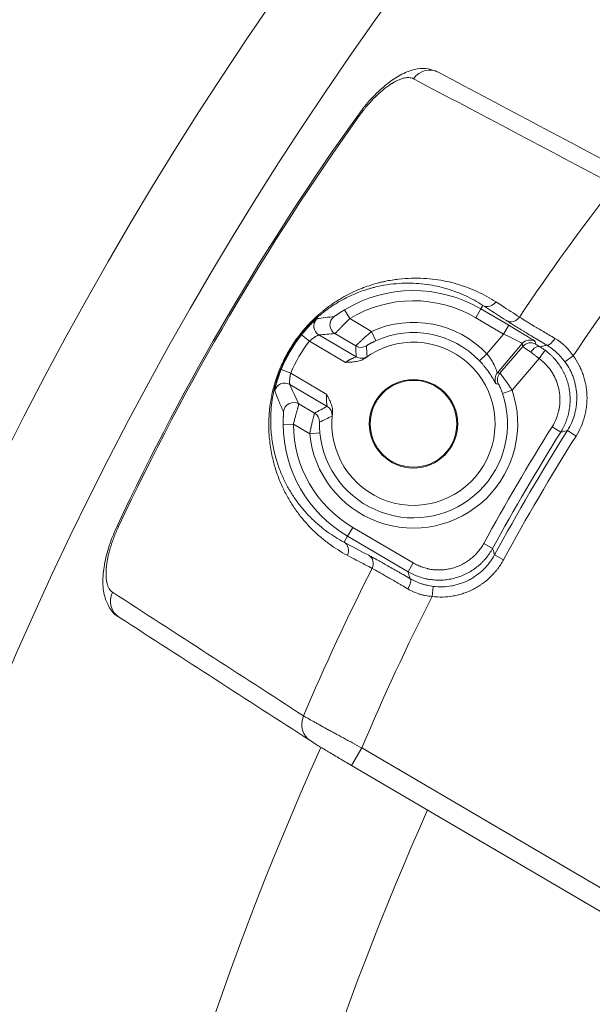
# Model space of a CAD drawing. Header units: millimetres. Extents: x 28 to 2257, y 19 to 785.
# Tile 9 of 55: x 867 to 895, y 599 to 648. Entities that reach past the tile are written whole.
import ezdxf

# ---------------------------------------------------------------- set-up
doc = ezdxf.new("R2010")
doc.units = ezdxf.units.MM
doc.layers.add('1', color=7, linetype='Continuous', true_color=0xffffff)

msp = doc.modelspace()

# ---------------------------------------------------------------- linework, layer by layer
at = {"layer": '1', "color": 155, "linetype": 'Continuous', "lineweight": 18}
for p, q in [((883.959, 642.831), (884.018, 642.788)), ((883.55, 632.855), (883.29, 633.282)), ((889.728, 632.901), (889.981, 633.333)), ((889.981, 633.333), (890.082, 633.505)), ((889.981, 633.333), (891.351, 632.529)), ((883.55, 632.855), (884.62, 632.227)), ((891.098, 632.098), (889.728, 632.901)), ((883.856, 631.516), (882.828, 632.119)), ((884.62, 632.227), (884.827, 631.772)), ((891.098, 632.098), (891.351, 632.529)), ((881.187, 632.056), (881.578, 631.746)), ((883.343, 630.71), (881.578, 631.746)), ((882.038, 632.055), (883.867, 630.983)), ((890.276, 631.132), (891.098, 632.098)), ((892.014, 631.631), (890.796, 630.2)), ((892.037, 631.496), (892.014, 631.631)), ((892.647, 631.739), (892.67, 631.603)), ((890.92, 630.184), (892.037, 631.496)), ((892.841, 630.898), (893.137, 631.301)), ((890.276, 631.132), (889.914, 630.787)), ((892.841, 630.898), (891.518, 629.343)), ((894.106, 630.741), (894.509, 631.037)), ((880.196, 630.369), (880.659, 630.178)), ((880.659, 630.178), (882.424, 629.143)), ((882.442, 628.553), (880.613, 629.626)), ((891.518, 629.343), (891.044, 629.182)), ((881.058, 628.676), (881.829, 628.224)), ((880.289, 627.673), (880.789, 627.675)), ((881.591, 627.204), (880.789, 627.675)), ((893.477, 627.557), (893.901, 627.291)), ((894.226, 627.366), (894.649, 627.1)), ((881.591, 627.204), (882.088, 627.253)), ((872.146, 622.691), (872.211, 622.66)), ((883.698, 622.622), (883.445, 622.19)), ((883.698, 622.622), (886.665, 620.881)), ((883.445, 622.19), (883.274, 621.898)), ((886.412, 620.45), (883.445, 622.19)), ((890.122, 621.837), (890.561, 621.597)), ((890.654, 621.276), (891.093, 621.037)), ((886.665, 620.881), (886.412, 620.45)), ((887.65, 619.734), (887.589, 619.238)), ((883.644, 610.952), (884.15, 611.815)), ((884.15, 611.815), (900.647, 602.138)), ((900.141, 601.276), (883.644, 610.952))]:
    msp.add_line(p, q, dxfattribs=at)
for centre, radius in [((1026.045, 547.094), 191), ((1026.045, 547.094), 177.917), ((1026.045, 547.094), 173.281), ((886.678, 627.701), 2.169), ((886.678, 627.701), 2.125)]:
    msp.add_circle(centre, radius, dxfattribs=at)
for centre, radius, start, end in [((988.46, 568), 128.531, 144.39455, 154.81727), ((988.46, 568), 128.458, 144.39455, 154.81727), ((988.46, 568), 116.384, 142.16351, 146.08869), ((988.46, 568), 113.139, 141.9962, 146.14032), ((886.678, 627.701), 6.529, 59.6059, 121.2562), ((886.678, 627.701), 6.029, 59.6059, 121.2562), ((886.678, 627.701), 4.971, 43.6331, 114.4474), ((886.678, 627.701), 4.471, 43.6331, 114.4474), ((886.678, 627.701), 7.009, 141.5808, 157.631), ((886.678, 627.701), 6.509, 141.5808, 157.631), ((886.678, 627.701), 4, 172.7626, 126.4492), ((886.678, 627.701), 5.111, 185.5807, 18.7369), ((886.678, 627.701), 4.611, 185.5807, 18.7369), ((886.678, 627.701), 6.389, 180.258, 239.6059), ((886.678, 627.701), 5.889, 180.258, 239.6059), ((988.46, 568), 112.111, 147.91126, 151.30056), ((988.46, 568), 111.611, 147.91126, 151.30056), ((988.46, 568), 111.375, 147.78951, 151.42231), ((988.46, 568), 110.875, 147.78951, 151.42231), ((988.46, 568), 116.384, 153.12313, 157.04831), ((988.46, 568), 113.139, 153.0715, 157.21562), ((1026.045, 547.094), 157.803, 155.77859, 264.15438), ((1026.045, 547.094), 151.776, 156.02063, 180)]:
    msp.add_arc(centre, radius, start, end, dxfattribs=at)
for centre, major_axis, ratio, start_param, end_param in [((887.416, 644.055), (-0.469, -0.883), 0.925549, 3.095483, 4.566514), ((890.334, 633.936), (-0.271, -0.42), 0.927163, 0.046599, 1.554138), ((882.291, 632.487), (0.053, -0.497), 0.999569, 3.777993, 5.646785), ((883.081, 632.55), (-0.027, 0.499), 0.9995, 0.584568, 2.557025), ((891.488, 633.19), (0.271, 0.42), 0.927162, 3.188192, 4.695535), ((891.333, 632.509), (-1.314, 0.771), 0.01719, 3.156014, 4.709357), ((891.081, 632.078), (-0.933, 0.446), 0.024847, 3.15247, 4.705813), ((892.394, 631.307), (-0.493, -0.083), 0.999741, 4.014385, 5.410393), ((892.417, 631.172), (-0.493, -0.083), 0.999741, 4.014385, 5.410393), ((893.465, 631.985), (0.256, 0.43), 0.34841, 3.160213, 4.692931), ((884.109, 631.947), (-0.5, -0.003), 0.999794, 1.033597, 2.107996), ((892.855, 630.915), (-0.819, 0.581), 0.008794, 0.016678, 1.030974), ((892.626, 631.041), (-0.257, -0.429), 0.508204, 3.161858, 4.628365), ((893.108, 631.346), (-0.438, 0.257), 0.01719, 0.014421, 1.028717), ((884.12, 631.414), (-0.5, -0.018), 0.999786, 1.004044, 2.137549), ((891.177, 629.876), (0.064, 0.496), 0.999783, 0.993249, 2.148344), ((891.301, 629.86), (0.067, 0.496), 0.999785, 0.999996, 2.141597), ((880.36, 629.194), (-0.46, -0.197), 0.999569, 3.777993, 5.646785), ((880.805, 628.245), (-0.445, -0.228), 0.999471, 3.708128, 5.71665), ((882.189, 628.122), (-0.228, 0.445), 0.999786, 4.145636, 5.279142), ((881.576, 627.793), (-0.245, 0.436), 0.999796, 4.183376, 5.241402), ((883.021, 621.467), (-0.234, -0.442), 0.927163, 1.587455, 3.094994), ((884.234, 620.824), (-0.234, -0.442), 0.927162, 1.587651, 3.094994), ((886.251, 619.686), (-0.25, -0.433), 0.34841, 1.590254, 3.122973), ((872.764, 619.076), (0.542, 0.84), 0.925549, 1.716671, 3.187703), ((882.144, 613.023), (0.542, 0.84), 0.925216, 1.730595, 3.187604)]:
    msp.add_ellipse(centre, major_axis=major_axis, ratio=ratio, start_param=start_param, end_param=end_param, dxfattribs=at)
for points, knots in [([(887.82, 644.942), (887.686, 645.014), (887.376, 645.134), (886.84, 645.108), (886.244, 644.922), (885.58, 644.536), (884.875, 643.932), (884.314, 643.325), (884.043, 642.934), (883.971, 642.822)], [0, 0, 0, 0, 0.0985, 0.227138, 0.372417, 0.548013, 0.741358, 0.928088, 1, 1, 1, 1]), ([(886.675, 644.612), (886.643, 644.629), (886.608, 644.642), (886.534, 644.661), (886.455, 644.672), (886.366, 644.668), (886.297, 644.659), (886.273, 644.655), (886.224, 644.645), (886.199, 644.639), (886.123, 644.619), (886.018, 644.585), (885.853, 644.511), (885.736, 644.448), (885.661, 644.403), (885.646, 644.394), (885.616, 644.376), (885.57, 644.347), (885.525, 644.317), (885.433, 644.254), (885.31, 644.164), (885.184, 644.062), (885.089, 643.981), (885.057, 643.954), (885.009, 643.911), (884.993, 643.896), (884.961, 643.867), (884.881, 643.793), (884.739, 643.654), (884.553, 643.456), (884.43, 643.315), (884.339, 643.206), (884.309, 643.169), (884.249, 643.095), (884.219, 643.057), (884.131, 642.944), (884.074, 642.867), (884.018, 642.788)], [0, 0, 0, 0, 0.0625, 0.0625, 0.125, 0.1875, 0.1875, 0.21875, 0.21875, 0.25, 0.25, 0.3125, 0.375, 0.4375, 0.4375, 0.453125, 0.453125, 0.46875, 0.5, 0.5, 0.5625, 0.625, 0.625, 0.65625, 0.65625, 0.671875, 0.671875, 0.6875, 0.75, 0.8125, 0.875, 0.875, 0.90625, 0.90625, 0.9375, 0.9375, 1, 1, 1, 1]), ([(883.434, 621.257), (883.126, 621.421), (882.829, 621.606), (882.402, 621.919), (882.263, 622.029), (882.059, 622.202), (881.992, 622.262), (881.859, 622.383), (881.794, 622.446), (881.6, 622.638), (881.474, 622.771), (881.231, 623.052), (881.113, 623.198), (880.887, 623.504), (880.778, 623.663), (880.57, 623.998), (880.471, 624.172), (880.283, 624.538), (880.195, 624.729), (880.032, 625.131), (879.957, 625.341), (879.873, 625.619), (879.848, 625.704), (879.825, 625.79), (879.81, 625.848), (879.803, 625.877), (879.766, 626.024), (879.739, 626.144), (879.691, 626.391), (879.67, 626.517), (879.634, 626.777), (879.619, 626.911), (879.596, 627.186), (879.588, 627.327), (879.581, 627.62), (879.582, 627.771), (879.589, 627.968), (879.591, 628.008), (879.596, 628.088), (879.598, 628.128), (879.607, 628.25), (879.615, 628.333), (879.642, 628.584), (879.666, 628.757), (879.715, 629.026), (879.734, 629.117), (879.775, 629.303), (879.798, 629.398), (879.83, 629.519), (879.837, 629.544), (879.851, 629.592), (879.871, 629.666), (879.894, 629.74), (879.94, 629.888), (879.974, 629.988), (880.047, 630.191), (880.086, 630.293), (880.151, 630.449), (880.173, 630.501), (880.219, 630.606), (880.243, 630.658), (880.366, 630.919), (880.475, 631.125), (880.611, 631.353), (880.627, 631.378), (880.658, 631.429), (880.673, 631.454), (880.721, 631.529), (880.752, 631.578), (880.849, 631.724), (880.916, 631.819), (881.051, 632.002), (881.12, 632.091), (881.225, 632.221), (881.261, 632.264), (881.332, 632.347), (881.367, 632.388), (881.474, 632.508), (881.545, 632.584), (881.687, 632.73), (881.759, 632.801), (881.901, 632.936), (881.973, 633), (882.08, 633.094), (882.115, 633.124), (882.187, 633.184), (882.222, 633.213), (882.398, 633.355), (882.537, 633.459), (882.743, 633.601), (882.812, 633.647), (882.913, 633.713), (882.947, 633.734), (883.015, 633.776), (883.048, 633.796), (883.216, 633.897), (883.348, 633.969), (883.607, 634.103), (883.734, 634.164), (883.985, 634.275), (884.109, 634.326), (884.353, 634.418), (884.474, 634.46), (884.712, 634.536), (884.83, 634.57), (885.005, 634.616), (885.063, 634.63), (885.178, 634.658), (885.235, 634.67), (885.517, 634.73), (885.736, 634.765), (886.164, 634.815), (886.372, 634.829), (886.778, 634.841), (886.977, 634.839), (887.365, 634.818), (887.555, 634.8), (887.927, 634.75), (888.11, 634.719), (888.467, 634.643), (888.642, 634.599), (888.986, 634.498), (889.154, 634.442), (889.484, 634.319), (889.646, 634.252), (890.122, 634.033), (890.427, 633.866), (890.719, 633.677)], [0, 0, 0, 0, 0.0625, 0.0625, 0.09375, 0.09375, 0.109375, 0.109375, 0.125, 0.125, 0.15625, 0.15625, 0.1875, 0.1875, 0.21875, 0.21875, 0.25, 0.25, 0.28125, 0.28125, 0.3125, 0.3125, 0.320312, 0.324219, 0.324219, 0.328125, 0.328125, 0.34375, 0.34375, 0.359375, 0.359375, 0.375, 0.375, 0.390625, 0.390625, 0.40625, 0.40625, 0.410156, 0.410156, 0.414062, 0.414062, 0.421875, 0.421875, 0.4375, 0.4375, 0.445312, 0.445312, 0.453125, 0.453125, 0.455078, 0.455078, 0.457031, 0.460937, 0.460937, 0.46875, 0.46875, 0.476562, 0.476562, 0.480469, 0.480469, 0.484375, 0.484375, 0.5, 0.5, 0.501953, 0.501953, 0.503906, 0.503906, 0.507812, 0.507812, 0.515625, 0.515625, 0.523437, 0.523437, 0.527344, 0.527344, 0.53125, 0.53125, 0.539062, 0.539062, 0.546875, 0.546875, 0.554687, 0.554687, 0.558594, 0.558594, 0.5625, 0.5625, 0.578125, 0.578125, 0.585937, 0.585937, 0.589844, 0.589844, 0.59375, 0.59375, 0.609375, 0.609375, 0.625, 0.625, 0.640625, 0.640625, 0.65625, 0.65625, 0.671875, 0.671875, 0.679687, 0.679687, 0.6875, 0.6875, 0.71875, 0.71875, 0.75, 0.75, 0.78125, 0.78125, 0.8125, 0.8125, 0.84375, 0.84375, 0.875, 0.875, 0.90625, 0.90625, 0.9375, 0.9375, 1, 1, 1, 1]), ([(890.082, 633.505), (889.813, 633.679), (889.532, 633.835), (889.093, 634.038), (888.944, 634.101), (888.64, 634.216), (888.484, 634.268), (888.167, 634.362), (888.006, 634.404), (887.676, 634.476), (887.507, 634.506), (887.163, 634.554), (886.987, 634.571), (886.628, 634.592), (886.445, 634.596), (886.068, 634.587), (885.876, 634.575), (885.48, 634.532), (885.277, 634.501), (884.963, 634.437), (884.856, 634.412), (884.721, 634.378), (884.694, 634.371), (884.639, 634.356), (884.558, 634.334), (884.475, 634.309), (884.309, 634.258), (884.196, 634.22), (883.969, 634.136), (883.853, 634.09), (883.619, 633.989), (883.5, 633.933), (883.258, 633.811), (883.135, 633.744), (882.977, 633.652), (882.946, 633.633), (882.882, 633.595), (882.787, 633.536), (882.69, 633.473), (882.496, 633.34), (882.364, 633.244), (882.163, 633.085), (882.096, 633.03), (881.959, 632.913), (881.891, 632.852), (881.754, 632.724), (881.686, 632.658), (881.548, 632.519), (881.48, 632.446), (881.376, 632.332), (881.342, 632.293), (881.29, 632.233), (881.273, 632.213), (881.239, 632.172), (881.221, 632.151), (881.136, 632.046), (881.068, 631.96), (880.936, 631.782), (880.871, 631.69), (880.776, 631.547), (880.745, 631.499), (880.698, 631.426), (880.683, 631.401), (880.653, 631.351), (880.638, 631.326), (880.505, 631.103), (880.399, 630.901), (880.292, 630.672), (880.28, 630.646), (880.257, 630.595), (880.246, 630.569), (880.212, 630.493), (880.191, 630.442), (880.13, 630.291), (880.093, 630.192), (880.024, 629.997), (879.992, 629.901), (879.949, 629.758), (879.935, 629.711), (879.909, 629.617), (879.897, 629.57), (879.862, 629.432), (879.841, 629.342), (879.803, 629.166), (879.787, 629.079), (879.743, 628.826), (879.722, 628.663), (879.699, 628.427), (879.693, 628.35), (879.684, 628.197), (879.68, 628.122), (879.674, 627.903), (879.675, 627.762), (879.684, 627.49), (879.693, 627.358), (879.717, 627.103), (879.732, 626.979), (879.768, 626.738), (879.789, 626.621), (879.824, 626.45), (879.836, 626.394), (879.862, 626.283), (879.875, 626.228), (879.917, 626.065), (879.947, 625.96), (880.043, 625.652), (880.114, 625.458), (880.268, 625.087), (880.351, 624.911), (880.526, 624.575), (880.619, 624.414), (880.813, 624.107), (880.915, 623.96), (881.126, 623.678), (881.235, 623.544), (881.461, 623.287), (881.577, 623.164), (881.817, 622.929), (881.94, 622.817), (882.192, 622.605), (882.32, 622.504), (882.715, 622.218), (882.989, 622.048), (883.274, 621.898)], [0, 0, 0, 0, 0.0625, 0.0625, 0.09375, 0.09375, 0.125, 0.125, 0.15625, 0.15625, 0.1875, 0.1875, 0.21875, 0.21875, 0.25, 0.25, 0.28125, 0.28125, 0.3125, 0.3125, 0.328125, 0.328125, 0.332031, 0.332031, 0.335937, 0.34375, 0.34375, 0.359375, 0.359375, 0.375, 0.375, 0.390625, 0.390625, 0.40625, 0.40625, 0.410156, 0.410156, 0.414062, 0.421875, 0.421875, 0.4375, 0.4375, 0.445312, 0.445312, 0.453125, 0.453125, 0.460937, 0.460937, 0.46875, 0.46875, 0.472656, 0.472656, 0.474609, 0.474609, 0.476562, 0.476562, 0.484375, 0.484375, 0.492187, 0.492187, 0.496094, 0.496094, 0.498047, 0.498047, 0.5, 0.5, 0.515625, 0.515625, 0.517578, 0.517578, 0.519531, 0.519531, 0.523437, 0.523437, 0.53125, 0.53125, 0.539062, 0.539062, 0.542969, 0.542969, 0.546875, 0.546875, 0.554687, 0.554687, 0.5625, 0.5625, 0.578125, 0.578125, 0.585937, 0.585937, 0.59375, 0.59375, 0.609375, 0.609375, 0.625, 0.625, 0.640625, 0.640625, 0.65625, 0.65625, 0.664062, 0.664062, 0.671875, 0.671875, 0.6875, 0.6875, 0.71875, 0.71875, 0.75, 0.75, 0.78125, 0.78125, 0.8125, 0.8125, 0.84375, 0.84375, 0.875, 0.875, 0.90625, 0.90625, 0.9375, 0.9375, 1, 1, 1, 1]), ([(890.719, 633.677), (890.824, 633.609), (890.929, 633.542), (891.314, 633.293), (891.593, 633.112), (891.873, 632.932)], [0, 0, 0, 0, 0.272793, 0.272793, 1, 1, 1, 1]), ([(882.783, 632.952), (882.784, 632.952), (882.785, 632.953), (882.79, 632.955), (882.794, 632.957), (882.806, 632.966), (882.818, 632.973), (882.84, 632.989), (882.848, 632.994), (882.865, 633.006), (882.884, 633.019), (882.905, 633.033), (882.921, 633.044), (882.927, 633.048), (882.939, 633.056), (882.944, 633.06), (882.975, 633.08), (883, 633.097), (883.04, 633.124), (883.054, 633.133), (883.081, 633.151), (883.096, 633.16), (883.139, 633.188), (883.169, 633.207), (883.229, 633.245), (883.259, 633.264), (883.29, 633.282)], [0, 0, 0, 0, 0.0625, 0.0625, 0.125, 0.125, 0.25, 0.25, 0.3125, 0.3125, 0.375, 0.4375, 0.4375, 0.46875, 0.46875, 0.5, 0.5, 0.625, 0.625, 0.6875, 0.6875, 0.75, 0.75, 0.875, 0.875, 1, 1, 1, 1]), ([(881.187, 632.056), (881.229, 632.11), (881.272, 632.163), (881.337, 632.239), (881.359, 632.264), (881.391, 632.302), (881.402, 632.314), (881.424, 632.339), (881.435, 632.351), (881.489, 632.41), (881.531, 632.456), (881.592, 632.52), (881.612, 632.54), (881.642, 632.57), (881.652, 632.58), (881.671, 632.599), (881.68, 632.609), (881.726, 632.654), (881.761, 632.687), (881.8, 632.724), (881.808, 632.731), (881.822, 632.744), (881.83, 632.751), (881.85, 632.77), (881.863, 632.781), (881.898, 632.812), (881.916, 632.827), (881.933, 632.841), (881.936, 632.843), (881.942, 632.848), (881.944, 632.849), (881.95, 632.854), (881.952, 632.855), (881.954, 632.855)], [0, 0, 0, 0, 0.125, 0.125, 0.1875, 0.1875, 0.21875, 0.21875, 0.25, 0.25, 0.375, 0.375, 0.4375, 0.4375, 0.46875, 0.46875, 0.5, 0.5, 0.625, 0.625, 0.65625, 0.65625, 0.6875, 0.6875, 0.75, 0.75, 0.875, 0.875, 0.90625, 0.90625, 0.9375, 0.9375, 1, 1, 1, 1]), ([(881.813, 632.347), (881.8, 632.389), (881.787, 632.47), (881.798, 632.587), (881.828, 632.68), (881.863, 632.745), (881.886, 632.778), (881.893, 632.787), (881.894, 632.788)], [0, 0, 0, 0, 0.266493, 0.510881, 0.715517, 0.876029, 0.977625, 1, 1, 1, 1]), ([(881.954, 632.855), (882.086, 632.874), (882.221, 632.892), (882.497, 632.924), (882.638, 632.939), (882.783, 632.952)], [0, 0, 0, 0, 0.5, 0.5, 1, 1, 1, 1]), ([(883.55, 632.855), (883.502, 632.808), (883.456, 632.762), (883.388, 632.694), (883.365, 632.672), (883.332, 632.638), (883.321, 632.627), (883.299, 632.605), (883.288, 632.593), (883.234, 632.538), (883.193, 632.497), (883.135, 632.437), (883.117, 632.418), (883.09, 632.39), (883.081, 632.381), (883.063, 632.362), (883.055, 632.353), (883.013, 632.31), (882.983, 632.279), (882.944, 632.237), (882.932, 632.225), (882.915, 632.207), (882.909, 632.201), (882.899, 632.19), (882.894, 632.185), (882.87, 632.161), (882.856, 632.146), (882.84, 632.13), (882.836, 632.126), (882.831, 632.121), (882.829, 632.119), (882.828, 632.119)], [0, 0, 0, 0, 0.125, 0.125, 0.1875, 0.1875, 0.21875, 0.21875, 0.25, 0.25, 0.375, 0.375, 0.4375, 0.4375, 0.46875, 0.46875, 0.5, 0.5, 0.625, 0.625, 0.6875, 0.6875, 0.71875, 0.71875, 0.75, 0.75, 0.875, 0.875, 0.9375, 0.9375, 1, 1, 1, 1]), ([(893.212, 631.554), (893.1, 631.621), (892.991, 631.686), (892.778, 631.813), (892.675, 631.875), (892.476, 631.995), (892.379, 632.053), (892.239, 632.138), (892.193, 632.166), (892.103, 632.22), (892.06, 632.247), (891.933, 632.324), (891.773, 632.422), (891.632, 632.509), (891.533, 632.571), (891.502, 632.59), (891.441, 632.628), (891.412, 632.647), (891.329, 632.699), (891.279, 632.731), (891.235, 632.759)], [0, 0, 0, 0, 0.125, 0.125, 0.25, 0.25, 0.375, 0.375, 0.4375, 0.4375, 0.5, 0.5, 0.625, 0.75, 0.75, 0.8125, 0.8125, 0.875, 0.875, 1, 1, 1, 1]), ([(891.873, 632.932), (891.911, 632.907), (891.955, 632.879), (892.028, 632.834), (892.053, 632.818), (892.107, 632.785), (892.134, 632.768), (892.221, 632.714), (892.345, 632.639), (892.485, 632.554), (892.597, 632.487), (892.635, 632.464), (892.714, 632.417), (892.754, 632.393), (892.877, 632.319), (893.047, 632.218), (893.228, 632.111), (893.415, 632.002), (893.511, 631.945), (893.61, 631.888)], [0, 0, 0, 0, 0.125, 0.125, 0.1875, 0.1875, 0.25, 0.25, 0.375, 0.5, 0.5, 0.5625, 0.5625, 0.625, 0.625, 0.75, 0.875, 0.875, 1, 1, 1, 1]), ([(882.828, 632.119), (882.691, 632.112), (882.557, 632.102), (882.294, 632.081), (882.165, 632.069), (882.038, 632.055)], [0, 0, 0, 0, 0.5, 0.5, 1, 1, 1, 1]), ([(883.856, 631.516), (883.856, 631.516), (883.856, 631.517), (883.858, 631.519), (883.859, 631.52), (883.862, 631.525), (883.866, 631.529), (883.881, 631.545), (883.896, 631.56), (883.92, 631.584), (883.925, 631.59), (883.936, 631.6), (883.953, 631.617), (883.985, 631.649), (884.015, 631.678), (884.038, 631.701), (884.046, 631.709), (884.063, 631.725), (884.072, 631.733), (884.116, 631.776), (884.155, 631.812), (884.216, 631.869), (884.237, 631.889), (884.281, 631.929), (884.304, 631.95), (884.373, 632.013), (884.421, 632.055), (884.494, 632.119), (884.519, 632.14), (884.557, 632.173), (884.569, 632.184), (884.595, 632.205), (884.607, 632.216), (884.62, 632.227)], [0, 0, 0, 0, 0.03125, 0.03125, 0.0625, 0.0625, 0.125, 0.125, 0.25, 0.25, 0.28125, 0.28125, 0.3125, 0.375, 0.4375, 0.4375, 0.46875, 0.46875, 0.5, 0.5, 0.625, 0.625, 0.6875, 0.6875, 0.75, 0.75, 0.875, 0.875, 0.9375, 0.9375, 0.96875, 0.96875, 1, 1, 1, 1]), ([(882.038, 632.055), (882.038, 632.056), (882.036, 632.055), (882.032, 632.054), (882.03, 632.054), (882.027, 632.052), (882.025, 632.051), (882.014, 632.047), (882.002, 632.042), (881.981, 632.031), (881.973, 632.027), (881.96, 632.021), (881.956, 632.019), (881.947, 632.014), (881.942, 632.011), (881.918, 631.998), (881.898, 631.986), (881.864, 631.966), (881.853, 631.959), (881.829, 631.944), (881.817, 631.936), (881.781, 631.912), (881.756, 631.894), (881.717, 631.865), (881.704, 631.855), (881.679, 631.835), (881.666, 631.824), (881.628, 631.792), (881.603, 631.77), (881.578, 631.746)], [0, 0, 0, 0, 0.0625, 0.0625, 0.09375, 0.09375, 0.125, 0.125, 0.25, 0.25, 0.3125, 0.3125, 0.34375, 0.34375, 0.375, 0.375, 0.5, 0.5, 0.5625, 0.5625, 0.625, 0.625, 0.75, 0.75, 0.8125, 0.8125, 0.875, 0.875, 1, 1, 1, 1]), ([(884.827, 631.772), (884.796, 631.758), (884.767, 631.744), (884.708, 631.715), (884.679, 631.701), (884.638, 631.679), (884.624, 631.672), (884.597, 631.658), (884.584, 631.651), (884.547, 631.631), (884.523, 631.617), (884.496, 631.602), (884.491, 631.599), (884.481, 631.593), (884.466, 631.584), (884.444, 631.571), (884.429, 631.561), (884.418, 631.555), (884.415, 631.552), (884.408, 631.548), (884.405, 631.546), (884.391, 631.537), (884.382, 631.531), (884.373, 631.525), (884.371, 631.523), (884.368, 631.521), (884.367, 631.52), (884.367, 631.52)], [0, 0, 0, 0, 0.125, 0.125, 0.25, 0.25, 0.3125, 0.3125, 0.375, 0.375, 0.5, 0.5, 0.53125, 0.53125, 0.5625, 0.625, 0.6875, 0.6875, 0.71875, 0.71875, 0.75, 0.75, 0.875, 0.875, 0.9375, 0.9375, 1, 1, 1, 1]), ([(893.61, 631.888), (893.697, 631.837), (893.781, 631.781), (893.884, 631.704), (893.905, 631.688), (893.946, 631.656), (893.966, 631.639), (894.026, 631.589), (894.065, 631.554), (894.179, 631.447), (894.25, 631.371), (894.386, 631.21), (894.45, 631.126), (894.509, 631.037)], [0, 0, 0, 0, 0.25, 0.25, 0.3125, 0.3125, 0.375, 0.375, 0.5, 0.5, 0.75, 0.75, 1, 1, 1, 1]), ([(892.841, 630.898), (892.805, 630.926), (892.77, 630.954), (892.699, 631.008), (892.664, 631.035), (892.594, 631.087), (892.527, 631.138), (892.462, 631.185), (892.43, 631.207)], [0, 0, 0, 0, 0.25, 0.25, 0.5, 0.5, 0.75, 1, 1, 1, 1]), ([(892.879, 631.472), (892.933, 631.486), (892.988, 631.499), (893.099, 631.526), (893.156, 631.54), (893.212, 631.554)], [0, 0, 0, 0, 0.492461, 0.492461, 1, 1, 1, 1]), ([(892.879, 631.472), (892.92, 631.448), (892.963, 631.421), (893.028, 631.378), (893.05, 631.363), (893.094, 631.332), (893.115, 631.317), (893.137, 631.301)], [0, 0, 0, 0, 0.5, 0.5, 0.75, 0.75, 1, 1, 1, 1]), ([(893.137, 631.301), (893.213, 631.245), (893.286, 631.185), (893.391, 631.091), (893.426, 631.059), (893.493, 630.993), (893.526, 630.959), (893.622, 630.856), (893.742, 630.714), (893.901, 630.485), (893.994, 630.322), (894.047, 630.217), (894.057, 630.196), (894.077, 630.153), (894.107, 630.089), (894.134, 630.025), (894.185, 629.894), (894.245, 629.718), (894.289, 629.537), (894.315, 629.399), (894.322, 629.353), (894.336, 629.26), (894.341, 629.213), (894.354, 629.073), (894.363, 628.886), (894.35, 628.607), (894.324, 628.422), (894.303, 628.307), (894.298, 628.284), (894.288, 628.238), (894.283, 628.215), (894.267, 628.146), (894.255, 628.101), (894.216, 627.966), (894.156, 627.789), (894.043, 627.534), (893.951, 627.371), (893.901, 627.291)], [0, 0, 0, 0, 0.0625, 0.0625, 0.09375, 0.09375, 0.125, 0.125, 0.1875, 0.25, 0.3125, 0.3125, 0.328125, 0.328125, 0.34375, 0.375, 0.375, 0.4375, 0.5, 0.5, 0.53125, 0.53125, 0.5625, 0.5625, 0.625, 0.6875, 0.75, 0.75, 0.765625, 0.765625, 0.78125, 0.78125, 0.8125, 0.8125, 0.875, 0.9375, 1, 1, 1, 1]), ([(894.106, 630.741), (894.044, 630.825), (893.978, 630.906), (893.84, 631.058), (893.768, 631.131), (893.654, 631.233), (893.616, 631.266), (893.557, 631.315), (893.537, 631.33), (893.497, 631.361), (893.397, 631.437), (893.295, 631.504), (893.212, 631.554)], [0, 0, 0, 0, 0.25, 0.25, 0.5, 0.5, 0.625, 0.625, 0.6875, 0.6875, 0.75, 1, 1, 1, 1]), ([(883.343, 630.71), (883.372, 630.732), (883.4, 630.752), (883.444, 630.781), (883.459, 630.79), (883.488, 630.808), (883.503, 630.816), (883.546, 630.841), (883.574, 630.855), (883.616, 630.876), (883.63, 630.883), (883.657, 630.895), (883.683, 630.907), (883.708, 630.918), (883.732, 630.928), (883.744, 630.933), (883.778, 630.946), (883.797, 630.954), (883.822, 630.964), (883.83, 630.966), (883.843, 630.972), (883.855, 630.976), (883.862, 630.979), (883.866, 630.982), (883.867, 630.982), (883.867, 630.983)], [0, 0, 0, 0, 0.125, 0.125, 0.1875, 0.1875, 0.25, 0.25, 0.375, 0.375, 0.4375, 0.4375, 0.5, 0.5625, 0.5625, 0.625, 0.625, 0.75, 0.75, 0.8125, 0.8125, 0.875, 0.9375, 0.9375, 1, 1, 1, 1]), ([(884.301, 630.919), (884.267, 630.894), (884.232, 630.872), (884.158, 630.834), (884.119, 630.818), (884.04, 630.791), (884, 630.779), (883.919, 630.761), (883.879, 630.754), (883.756, 630.736), (883.674, 630.73), (883.55, 630.722), (883.509, 630.72), (883.447, 630.717), (883.426, 630.716), (883.385, 630.713), (883.364, 630.712), (883.343, 630.71)], [0, 0, 0, 0, 0.125, 0.125, 0.25, 0.25, 0.375, 0.375, 0.5, 0.5, 0.75, 0.75, 0.875, 0.875, 0.9375, 0.9375, 1, 1, 1, 1]), ([(884.404, 631.002), (884.404, 631.002), (884.399, 630.997), (884.386, 630.986), (884.373, 630.976), (884.368, 630.972), (884.358, 630.963), (884.352, 630.959), (884.333, 630.943), (884.318, 630.932), (884.301, 630.919)], [0, 0, 0, 0, 0.25, 0.5, 0.5, 0.625, 0.625, 0.75, 0.75, 1, 1, 1, 1]), ([(890.727, 629.659), (890.725, 629.659), (890.719, 629.667), (890.707, 629.686), (890.705, 629.691), (890.699, 629.7), (890.69, 629.716), (890.671, 629.749), (890.652, 629.782), (890.636, 629.81), (890.631, 629.819), (890.619, 629.839), (890.613, 629.85), (890.581, 629.904), (890.552, 629.952), (890.502, 630.032), (890.484, 630.06), (890.456, 630.104), (890.446, 630.119), (890.426, 630.149), (890.416, 630.164), (890.363, 630.242), (890.316, 630.306), (890.252, 630.391), (890.239, 630.408), (890.213, 630.442), (890.199, 630.459), (890.157, 630.511), (890.129, 630.546), (890.041, 630.65), (889.979, 630.718), (889.914, 630.787)], [0, 0, 0, 0, 0.125, 0.125, 0.15625, 0.15625, 0.1875, 0.25, 0.3125, 0.3125, 0.34375, 0.34375, 0.375, 0.375, 0.5, 0.5, 0.5625, 0.5625, 0.59375, 0.59375, 0.625, 0.625, 0.75, 0.75, 0.78125, 0.78125, 0.8125, 0.8125, 0.875, 0.875, 1, 1, 1, 1]), ([(890.276, 631.132), (890.32, 631.081), (890.361, 631.028), (890.418, 630.949), (890.437, 630.923), (890.464, 630.883), (890.472, 630.869), (890.49, 630.842), (890.498, 630.829), (890.539, 630.763), (890.568, 630.711), (890.601, 630.648), (890.608, 630.635), (890.62, 630.61), (890.626, 630.598), (890.644, 630.561), (890.655, 630.538), (890.686, 630.469), (890.704, 630.427), (890.728, 630.369), (890.735, 630.351), (890.748, 630.318), (890.754, 630.302), (890.77, 630.26), (890.778, 630.238), (890.787, 630.215), (890.79, 630.21), (890.794, 630.202), (890.795, 630.2), (890.796, 630.2)], [0, 0, 0, 0, 0.125, 0.125, 0.1875, 0.1875, 0.21875, 0.21875, 0.25, 0.25, 0.375, 0.375, 0.40625, 0.40625, 0.4375, 0.4375, 0.5, 0.5, 0.625, 0.625, 0.6875, 0.6875, 0.75, 0.75, 0.875, 0.875, 0.9375, 0.9375, 1, 1, 1, 1]), ([(893.477, 627.557), (893.561, 627.69), (893.63, 627.829), (893.715, 628.045), (893.74, 628.119), (893.772, 628.231), (893.782, 628.269), (893.796, 628.326), (893.8, 628.346), (893.808, 628.384), (893.812, 628.403), (893.845, 628.576), (893.859, 628.731), (893.859, 628.963), (893.855, 629.041), (893.844, 629.158), (893.84, 629.197), (893.829, 629.275), (893.822, 629.313), (893.786, 629.505), (893.743, 629.654), (893.672, 629.835), (893.649, 629.889), (893.624, 629.942), (893.608, 629.977), (893.599, 629.995), (893.555, 630.082), (893.516, 630.15), (893.392, 630.347), (893.298, 630.47), (893.165, 630.614), (893.138, 630.642), (893.081, 630.697), (893.053, 630.724), (892.965, 630.802), (892.904, 630.851), (892.841, 630.898)], [0, 0, 0, 0, 0.125, 0.125, 0.1875, 0.1875, 0.21875, 0.21875, 0.234375, 0.234375, 0.25, 0.25, 0.375, 0.375, 0.4375, 0.4375, 0.46875, 0.46875, 0.5, 0.5, 0.625, 0.625, 0.65625, 0.671875, 0.671875, 0.6875, 0.6875, 0.75, 0.75, 0.875, 0.875, 0.90625, 0.90625, 0.9375, 0.9375, 1, 1, 1, 1]), ([(894.226, 627.366), (894.307, 627.494), (894.377, 627.626), (894.496, 627.898), (894.545, 628.038), (894.594, 628.219), (894.603, 628.255), (894.62, 628.329), (894.628, 628.366), (894.649, 628.476), (894.66, 628.55), (894.686, 628.772), (894.692, 628.92), (894.684, 629.144), (894.678, 629.218), (894.666, 629.331), (894.661, 629.368), (894.65, 629.442), (894.644, 629.479), (894.61, 629.663), (894.572, 629.806), (894.499, 630.017), (894.472, 630.087), (894.427, 630.19), (894.412, 630.224), (894.379, 630.292), (894.362, 630.325), (894.275, 630.492), (894.195, 630.619), (894.106, 630.741)], [0, 0, 0, 0, 0.125, 0.125, 0.25, 0.25, 0.28125, 0.28125, 0.3125, 0.3125, 0.375, 0.375, 0.5, 0.5, 0.5625, 0.5625, 0.59375, 0.59375, 0.625, 0.625, 0.75, 0.75, 0.8125, 0.8125, 0.84375, 0.84375, 0.875, 0.875, 1, 1, 1, 1]), ([(894.509, 631.037), (894.613, 630.895), (894.706, 630.746), (894.808, 630.552), (894.827, 630.513), (894.865, 630.434), (894.92, 630.314), (894.967, 630.192), (895.052, 629.946), (895.097, 629.779), (895.137, 629.565), (895.144, 629.522), (895.157, 629.435), (895.162, 629.392), (895.177, 629.261), (895.183, 629.174), (895.192, 628.913), (895.185, 628.739), (895.155, 628.481), (895.142, 628.395), (895.118, 628.266), (895.109, 628.223), (895.089, 628.137), (895.078, 628.095), (895.021, 627.884), (894.964, 627.72), (894.824, 627.402), (894.743, 627.249), (894.649, 627.1)], [0, 0, 0, 0, 0.125, 0.125, 0.15625, 0.15625, 0.1875, 0.25, 0.25, 0.375, 0.375, 0.40625, 0.40625, 0.4375, 0.4375, 0.5, 0.5, 0.625, 0.625, 0.6875, 0.6875, 0.71875, 0.71875, 0.75, 0.75, 0.875, 0.875, 1, 1, 1, 1]), ([(879.874, 629.309), (879.873, 629.311), (879.874, 629.321), (879.878, 629.346), (879.88, 629.356), (879.884, 629.374), (879.885, 629.381), (879.888, 629.394), (879.889, 629.401), (879.897, 629.439), (879.906, 629.475), (879.921, 629.538), (879.927, 629.56), (879.939, 629.606), (879.945, 629.63), (879.966, 629.705), (879.981, 629.759), (880.016, 629.873), (880.035, 629.932), (880.066, 630.022), (880.076, 630.053), (880.093, 630.1), (880.098, 630.115), (880.11, 630.147), (880.116, 630.163), (880.145, 630.242), (880.17, 630.305), (880.196, 630.369)], [0, 0, 0, 0, 0.125, 0.125, 0.1875, 0.1875, 0.21875, 0.21875, 0.25, 0.25, 0.375, 0.375, 0.4375, 0.4375, 0.5, 0.5, 0.625, 0.625, 0.75, 0.75, 0.8125, 0.8125, 0.84375, 0.84375, 0.875, 0.875, 1, 1, 1, 1]), ([(880.659, 630.178), (880.65, 630.145), (880.643, 630.112), (880.633, 630.063), (880.63, 630.046), (880.625, 630.014), (880.62, 629.982), (880.616, 629.951), (880.613, 629.921), (880.611, 629.905), (880.608, 629.861), (880.606, 629.834), (880.605, 629.795), (880.605, 629.782), (880.604, 629.758), (880.604, 629.747), (880.605, 629.714), (880.606, 629.695), (880.607, 629.675), (880.607, 629.672), (880.607, 629.664), (880.608, 629.661), (880.609, 629.651), (880.609, 629.646), (880.611, 629.632), (880.612, 629.627), (880.613, 629.626)], [0, 0, 0, 0, 0.125, 0.125, 0.1875, 0.1875, 0.25, 0.3125, 0.3125, 0.375, 0.375, 0.5, 0.5, 0.5625, 0.5625, 0.625, 0.625, 0.75, 0.75, 0.78125, 0.78125, 0.8125, 0.8125, 0.875, 0.875, 1, 1, 1, 1]), ([(890.92, 630.184), (890.921, 630.184), (890.922, 630.182), (890.928, 630.176), (890.931, 630.172), (890.945, 630.155), (890.958, 630.139), (890.978, 630.112), (890.983, 630.106), (890.992, 630.094), (891.006, 630.075), (891.022, 630.054), (891.056, 630.008), (891.082, 629.974), (891.125, 629.915), (891.14, 629.894), (891.17, 629.852), (891.186, 629.83), (891.234, 629.763), (891.268, 629.715), (891.312, 629.651), (891.321, 629.638), (891.338, 629.612), (891.365, 629.573), (891.392, 629.534), (891.446, 629.453), (891.482, 629.399), (891.518, 629.343)], [0, 0, 0, 0, 0.0625, 0.0625, 0.125, 0.125, 0.25, 0.25, 0.28125, 0.28125, 0.3125, 0.375, 0.375, 0.5, 0.5, 0.5625, 0.5625, 0.625, 0.625, 0.75, 0.75, 0.78125, 0.78125, 0.8125, 0.875, 0.875, 1, 1, 1, 1]), ([(880.307, 628.291), (880.224, 628.468), (880.148, 628.641), (880.004, 628.98), (879.937, 629.146), (879.874, 629.309)], [0, 0, 0, 0, 0.5, 0.5, 1, 1, 1, 1]), ([(880.613, 629.626), (880.679, 629.472), (880.748, 629.317), (880.895, 629.001), (880.974, 628.84), (881.058, 628.676)], [0, 0, 0, 0, 0.5, 0.5, 1, 1, 1, 1]), ([(890.848, 629.648), (890.841, 629.649), (890.835, 629.649), (890.801, 629.652), (890.774, 629.655), (890.74, 629.657), (890.733, 629.658), (890.727, 629.659)], [0, 0, 0, 0, 0.165669, 0.165669, 0.828344, 0.828344, 1, 1, 1, 1]), ([(891.044, 629.182), (891.034, 629.214), (891.023, 629.244), (891.006, 629.289), (891.001, 629.304), (890.99, 629.333), (890.984, 629.348), (890.967, 629.391), (890.956, 629.418), (890.94, 629.456), (890.935, 629.468), (890.925, 629.492), (890.92, 629.503), (890.905, 629.535), (890.896, 629.554), (890.885, 629.579), (890.881, 629.587), (890.874, 629.601), (890.871, 629.608), (890.862, 629.625), (890.857, 629.634), (890.851, 629.645), (890.849, 629.648), (890.848, 629.648)], [0, 0, 0, 0, 0.125, 0.125, 0.1875, 0.1875, 0.25, 0.25, 0.375, 0.375, 0.4375, 0.4375, 0.5, 0.5, 0.625, 0.625, 0.6875, 0.6875, 0.75, 0.75, 0.875, 0.875, 1, 1, 1, 1]), ([(882.442, 628.553), (882.443, 628.553), (882.443, 628.558), (882.441, 628.573), (882.44, 628.579), (882.438, 628.593), (882.437, 628.601), (882.433, 628.628), (882.43, 628.649), (882.425, 628.684), (882.424, 628.697), (882.421, 628.723), (882.418, 628.75), (882.416, 628.779), (882.413, 628.808), (882.412, 628.824), (882.41, 628.87), (882.409, 628.903), (882.409, 628.952), (882.41, 628.969), (882.411, 629.003), (882.412, 629.021), (882.415, 629.073), (882.419, 629.108), (882.424, 629.143)], [0, 0, 0, 0, 0.125, 0.125, 0.1875, 0.1875, 0.25, 0.25, 0.375, 0.375, 0.4375, 0.4375, 0.5, 0.5625, 0.5625, 0.625, 0.625, 0.75, 0.75, 0.8125, 0.8125, 0.875, 0.875, 1, 1, 1, 1]), ([(882.424, 629.143), (882.433, 629.124), (882.442, 629.105), (882.46, 629.068), (882.469, 629.05), (882.496, 628.994), (882.514, 628.957), (882.568, 628.845), (882.603, 628.77), (882.648, 628.654), (882.661, 628.615), (882.684, 628.536), (882.694, 628.496), (882.709, 628.413), (882.713, 628.372), (882.716, 628.289), (882.715, 628.247), (882.709, 628.205)], [0, 0, 0, 0, 0.0625, 0.0625, 0.125, 0.125, 0.25, 0.25, 0.5, 0.5, 0.625, 0.625, 0.75, 0.75, 0.875, 0.875, 1, 1, 1, 1]), ([(880.289, 627.673), (880.289, 627.709), (880.289, 627.745), (880.289, 627.799), (880.289, 627.817), (880.29, 627.853), (880.29, 627.871), (880.292, 627.923), (880.293, 627.957), (880.295, 628.006), (880.295, 628.022), (880.297, 628.053), (880.297, 628.069), (880.299, 628.113), (880.301, 628.14), (880.303, 628.177), (880.303, 628.189), (880.305, 628.211), (880.306, 628.231), (880.307, 628.247), (880.307, 628.258), (880.307, 628.262), (880.307, 628.268), (880.308, 628.271), (880.308, 628.284), (880.308, 628.29), (880.307, 628.291)], [0, 0, 0, 0, 0.125, 0.125, 0.1875, 0.1875, 0.25, 0.25, 0.375, 0.375, 0.4375, 0.4375, 0.5, 0.5, 0.625, 0.625, 0.6875, 0.6875, 0.75, 0.8125, 0.8125, 0.84375, 0.84375, 0.875, 0.875, 1, 1, 1, 1]), ([(881.058, 628.676), (881.058, 628.674), (881.056, 628.667), (881.051, 628.646), (881.049, 628.637), (881.044, 628.622), (881.043, 628.616), (881.04, 628.605), (881.038, 628.598), (881.029, 628.566), (881.02, 628.534), (881.006, 628.488), (881.004, 628.478), (880.998, 628.458), (880.989, 628.427), (880.974, 628.372), (880.96, 628.324), (880.946, 628.273), (880.939, 628.247), (880.916, 628.166), (880.901, 628.109), (880.881, 628.035), (880.877, 628.02), (880.869, 627.99), (880.865, 627.974), (880.853, 627.928), (880.845, 627.897), (880.821, 627.803), (880.805, 627.739), (880.789, 627.675)], [0, 0, 0, 0, 0.125, 0.125, 0.1875, 0.1875, 0.21875, 0.21875, 0.25, 0.25, 0.375, 0.375, 0.40625, 0.40625, 0.4375, 0.5, 0.5625, 0.5625, 0.625, 0.625, 0.75, 0.75, 0.78125, 0.78125, 0.8125, 0.8125, 0.875, 0.875, 1, 1, 1, 1]), ([(881.591, 627.204), (881.603, 627.27), (881.615, 627.335), (881.635, 627.43), (881.641, 627.462), (881.651, 627.508), (881.654, 627.524), (881.661, 627.555), (881.664, 627.57), (881.681, 627.647), (881.694, 627.705), (881.713, 627.787), (881.72, 627.814), (881.732, 627.866), (881.739, 627.891), (881.756, 627.962), (881.767, 628.005), (881.787, 628.081), (881.796, 628.114), (881.807, 628.154), (881.811, 628.165), (881.816, 628.186), (881.819, 628.194), (881.825, 628.215), (881.828, 628.223), (881.829, 628.224)], [0, 0, 0, 0, 0.125, 0.125, 0.1875, 0.1875, 0.21875, 0.21875, 0.25, 0.25, 0.375, 0.375, 0.4375, 0.4375, 0.5, 0.5, 0.625, 0.625, 0.75, 0.75, 0.8125, 0.8125, 0.875, 0.875, 1, 1, 1, 1]), ([(882.076, 627.784), (882.075, 627.783), (882.075, 627.779), (882.074, 627.769), (882.073, 627.764), (882.073, 627.753), (882.072, 627.741), (882.071, 627.726), (882.071, 627.709), (882.07, 627.699), (882.07, 627.669), (882.07, 627.647), (882.07, 627.609), (882.07, 627.596), (882.07, 627.569), (882.07, 627.555), (882.071, 627.511), (882.072, 627.481), (882.075, 627.433), (882.076, 627.417), (882.078, 627.385), (882.079, 627.369), (882.082, 627.32), (882.085, 627.286), (882.088, 627.253)], [0, 0, 0, 0, 0.125, 0.125, 0.1875, 0.1875, 0.25, 0.3125, 0.3125, 0.375, 0.375, 0.5, 0.5, 0.5625, 0.5625, 0.625, 0.625, 0.75, 0.75, 0.8125, 0.8125, 0.875, 0.875, 1, 1, 1, 1]), ([(882.709, 628.205), (882.706, 628.184), (882.703, 628.166), (882.7, 628.142), (882.698, 628.134), (882.696, 628.121), (882.695, 628.115), (882.692, 628.098), (882.689, 628.082), (882.687, 628.075), (882.687, 628.075)], [0, 0, 0, 0, 0.25, 0.25, 0.375, 0.375, 0.5, 0.5, 0.75, 1, 1, 1, 1]), ([(894.226, 627.366), (894.182, 627.356), (894.138, 627.346), (894.029, 627.321), (893.965, 627.306), (893.901, 627.291)], [0, 0, 0, 0, 0.407391, 0.407391, 1, 1, 1, 1]), ([(872.15, 622.688), (872.015, 622.406), (871.77, 621.815), (871.52, 620.892), (871.42, 620.017), (871.488, 619.278), (871.742, 618.698), (872.011, 618.334), (872.21, 618.251), (872.226, 618.245)], [0, 0, 0, 0, 0.163602, 0.345999, 0.533606, 0.715004, 0.856618, 0.988494, 1, 1, 1, 1]), ([(872.211, 622.66), (872.17, 622.572), (872.092, 622.398), (871.986, 622.135), (871.923, 621.96), (871.879, 621.829), (871.864, 621.785), (871.844, 621.719), (871.837, 621.697), (871.823, 621.654), (871.791, 621.545), (871.739, 621.353), (871.683, 621.105), (871.655, 620.945), (871.641, 620.847), (871.638, 620.827), (871.633, 620.788), (871.625, 620.73), (871.619, 620.674), (871.609, 620.563), (871.601, 620.42), (871.602, 620.288), (871.607, 620.193), (871.609, 620.161), (871.615, 620.1), (871.618, 620.071), (871.63, 619.984), (871.651, 619.876), (871.696, 619.735), (871.735, 619.655), (871.769, 619.601), (871.78, 619.584), (871.805, 619.551), (871.817, 619.536), (871.857, 619.494), (871.885, 619.47), (871.916, 619.45)], [0, 0, 0, 0, 0.0625, 0.125, 0.1875, 0.1875, 0.21875, 0.21875, 0.234375, 0.234375, 0.25, 0.3125, 0.375, 0.4375, 0.4375, 0.453125, 0.453125, 0.46875, 0.5, 0.5, 0.5625, 0.625, 0.625, 0.65625, 0.65625, 0.6875, 0.6875, 0.75, 0.8125, 0.875, 0.875, 0.90625, 0.90625, 0.9375, 0.9375, 1, 1, 1, 1]), ([(890.561, 621.597), (890.512, 621.509), (890.407, 621.338), (890.286, 621.178), (890.188, 621.063), (890.155, 621.026), (890.086, 620.952), (890.051, 620.916), (889.943, 620.812), (889.793, 620.68), (889.631, 620.565), (889.505, 620.484), (889.44, 620.445), (889.374, 620.409), (889.33, 620.385), (889.308, 620.373), (889.195, 620.316), (889.013, 620.235), (888.729, 620.141), (888.534, 620.098), (888.386, 620.072), (888.336, 620.065), (888.236, 620.053), (888.186, 620.049), (888.037, 620.038), (887.837, 620.034), (887.639, 620.05), (887.49, 620.07), (887.441, 620.078), (887.366, 620.091), (887.341, 620.096), (887.292, 620.106), (887.17, 620.134), (886.954, 620.196), (886.769, 620.27), (886.588, 620.353), (886.499, 620.399), (886.412, 620.45)], [0, 0, 0, 0, 0.0625, 0.125, 0.125, 0.15625, 0.15625, 0.1875, 0.1875, 0.25, 0.3125, 0.3125, 0.34375, 0.359375, 0.359375, 0.375, 0.375, 0.4375, 0.5, 0.5625, 0.5625, 0.59375, 0.59375, 0.625, 0.625, 0.6875, 0.75, 0.75, 0.78125, 0.78125, 0.796875, 0.796875, 0.8125, 0.875, 0.9375, 0.9375, 1, 1, 1, 1]), ([(886.665, 620.881), (886.737, 620.839), (886.811, 620.8), (886.963, 620.731), (887.116, 620.669), (887.276, 620.623), (887.378, 620.599), (887.398, 620.595), (887.44, 620.586), (887.46, 620.582), (887.522, 620.571), (887.563, 620.565), (887.687, 620.548), (887.853, 620.535), (888.019, 620.538), (888.143, 620.547), (888.185, 620.551), (888.268, 620.561), (888.31, 620.567), (888.434, 620.588), (888.596, 620.624), (888.832, 620.702), (888.985, 620.77), (889.078, 620.817), (889.097, 620.827), (889.134, 620.847), (889.189, 620.877), (889.242, 620.91), (889.347, 620.977), (889.482, 621.073), (889.607, 621.183), (889.697, 621.27), (889.727, 621.3), (889.784, 621.361), (889.812, 621.392), (889.893, 621.488), (889.994, 621.621), (890.082, 621.763), (890.122, 621.837)], [0, 0, 0, 0, 0.0625, 0.0625, 0.125, 0.1875, 0.1875, 0.203125, 0.203125, 0.21875, 0.21875, 0.25, 0.25, 0.3125, 0.375, 0.375, 0.40625, 0.40625, 0.4375, 0.4375, 0.5, 0.5625, 0.625, 0.625, 0.640625, 0.640625, 0.65625, 0.6875, 0.6875, 0.75, 0.8125, 0.8125, 0.84375, 0.84375, 0.875, 0.875, 0.9375, 1, 1, 1, 1]), ([(890.561, 621.597), (890.573, 621.554), (890.586, 621.51), (890.617, 621.403), (890.636, 621.34), (890.654, 621.276)], [0, 0, 0, 0, 0.407391, 0.407391, 1, 1, 1, 1]), ([(884.648, 620.614), (884.538, 620.673), (884.427, 620.731), (884.023, 620.945), (883.728, 621.101), (883.434, 621.257)], [0, 0, 0, 0, 0.272793, 0.272793, 1, 1, 1, 1]), ([(884.487, 621.255), (884.533, 621.231), (884.585, 621.203), (884.699, 621.141), (884.823, 621.073), (884.968, 620.993), (885.084, 620.927), (885.125, 620.905), (885.207, 620.859), (885.249, 620.835), (885.379, 620.762), (885.559, 620.66), (885.755, 620.548), (885.907, 620.461), (885.959, 620.431), (886.064, 620.371), (886.118, 620.34), (886.28, 620.247), (886.391, 620.183), (886.504, 620.118)], [0, 0, 0, 0, 0.125, 0.125, 0.25, 0.375, 0.375, 0.4375, 0.4375, 0.5, 0.5, 0.625, 0.75, 0.75, 0.8125, 0.8125, 0.875, 0.875, 1, 1, 1, 1]), ([(891.093, 621.037), (891.009, 620.883), (890.914, 620.736), (890.781, 620.561), (890.754, 620.526), (890.699, 620.458), (890.613, 620.358), (890.523, 620.264), (890.337, 620.082), (890.204, 619.971), (890.027, 619.844), (889.991, 619.819), (889.918, 619.771), (889.881, 619.747), (889.769, 619.678), (889.693, 619.636), (889.46, 619.517), (889.301, 619.449), (889.054, 619.366), (888.97, 619.342), (888.843, 619.309), (888.8, 619.299), (888.714, 619.281), (888.671, 619.272), (888.456, 619.234), (888.284, 619.217), (887.937, 619.208), (887.763, 619.216), (887.589, 619.238)], [0, 0, 0, 0, 0.125, 0.125, 0.15625, 0.15625, 0.1875, 0.25, 0.25, 0.375, 0.375, 0.40625, 0.40625, 0.4375, 0.4375, 0.5, 0.5, 0.625, 0.625, 0.6875, 0.6875, 0.71875, 0.71875, 0.75, 0.75, 0.875, 0.875, 1, 1, 1, 1]), ([(887.65, 619.734), (887.8, 619.716), (887.949, 619.708), (888.246, 619.716), (888.394, 619.731), (888.578, 619.763), (888.615, 619.771), (888.689, 619.786), (888.726, 619.795), (888.834, 619.823), (888.906, 619.844), (889.118, 619.915), (889.255, 619.973), (889.454, 620.075), (889.519, 620.112), (889.616, 620.17), (889.647, 620.191), (889.71, 620.232), (889.74, 620.253), (889.892, 620.362), (890.006, 620.458), (890.166, 620.613), (890.217, 620.667), (890.292, 620.752), (890.316, 620.78), (890.364, 620.838), (890.387, 620.868), (890.501, 621.018), (890.582, 621.144), (890.654, 621.276)], [0, 0, 0, 0, 0.125, 0.125, 0.25, 0.25, 0.28125, 0.28125, 0.3125, 0.3125, 0.375, 0.375, 0.5, 0.5, 0.5625, 0.5625, 0.59375, 0.59375, 0.625, 0.625, 0.75, 0.75, 0.8125, 0.8125, 0.84375, 0.84375, 0.875, 0.875, 1, 1, 1, 1]), ([(886.407, 619.608), (886.308, 619.666), (886.212, 619.722), (886.07, 619.805), (886.024, 619.832), (885.932, 619.886), (885.887, 619.912), (885.754, 619.989), (885.583, 620.088), (885.426, 620.179), (885.313, 620.243), (885.276, 620.264), (885.204, 620.305), (885.169, 620.325), (885.067, 620.383), (884.941, 620.454), (884.833, 620.514), (884.733, 620.568), (884.688, 620.593), (884.648, 620.614)], [0, 0, 0, 0, 0.125, 0.125, 0.1875, 0.1875, 0.25, 0.25, 0.375, 0.5, 0.5, 0.5625, 0.5625, 0.625, 0.625, 0.75, 0.875, 0.875, 1, 1, 1, 1]), ([(886.504, 620.118), (886.489, 620.174), (886.473, 620.23), (886.442, 620.34), (886.427, 620.395), (886.412, 620.45)], [0, 0, 0, 0, 0.504926, 0.504926, 1, 1, 1, 1]), ([(886.504, 620.118), (886.588, 620.069), (886.674, 620.025), (886.854, 619.943), (886.947, 619.906), (887.092, 619.857), (887.141, 619.842), (887.215, 619.82), (887.241, 619.814), (887.291, 619.801), (887.417, 619.77), (887.546, 619.747), (887.65, 619.734)], [0, 0, 0, 0, 0.25, 0.25, 0.5, 0.5, 0.625, 0.625, 0.6875, 0.6875, 0.75, 1, 1, 1, 1]), ([(887.589, 619.238), (887.482, 619.247), (887.376, 619.261), (887.246, 619.286), (887.22, 619.292), (887.168, 619.303), (887.142, 619.309), (887.065, 619.329), (887.014, 619.344), (886.865, 619.391), (886.769, 619.427), (886.583, 619.51), (886.493, 619.557), (886.407, 619.608)], [0, 0, 0, 0, 0.25, 0.25, 0.3125, 0.3125, 0.375, 0.375, 0.5, 0.5, 0.75, 0.75, 1, 1, 1, 1]), ([(881.29, 613.384), (881.347, 613.351), (881.414, 613.313), (881.567, 613.226), (881.654, 613.178), (881.773, 613.111), (881.798, 613.097), (881.849, 613.069), (881.874, 613.054), (881.953, 613.011), (882.007, 612.981), (882.175, 612.888), (882.294, 612.822), (882.483, 612.718), (882.548, 612.683), (882.648, 612.628), (882.682, 612.61), (882.75, 612.572), (882.784, 612.554), (882.956, 612.46), (883.097, 612.383), (883.315, 612.265), (883.389, 612.225), (883.501, 612.164), (883.538, 612.144), (883.614, 612.103), (883.652, 612.083), (883.842, 611.98), (883.995, 611.897), (884.15, 611.815)], [0, 0, 0, 0, 0.125, 0.125, 0.25, 0.25, 0.28125, 0.28125, 0.3125, 0.3125, 0.375, 0.375, 0.5, 0.5, 0.5625, 0.5625, 0.59375, 0.59375, 0.625, 0.625, 0.75, 0.75, 0.8125, 0.8125, 0.84375, 0.84375, 0.875, 0.875, 1, 1, 1, 1]), ([(883.644, 610.952), (883.535, 611.016), (883.428, 611.079), (883.295, 611.158), (883.268, 611.173), (883.215, 611.205), (883.136, 611.251), (883.059, 611.297), (882.906, 611.388), (882.806, 611.447), (882.686, 611.519), (882.662, 611.534), (882.614, 611.562), (882.591, 611.576), (882.52, 611.618), (882.475, 611.646), (882.342, 611.726), (882.259, 611.776), (882.141, 611.848), (882.103, 611.871), (882.048, 611.905), (882.03, 611.916), (881.994, 611.937), (881.977, 611.948), (881.893, 612), (881.832, 612.037), (881.725, 612.105), (881.678, 612.135), (881.638, 612.16)], [0, 0, 0, 0, 0.125, 0.125, 0.15625, 0.15625, 0.1875, 0.25, 0.25, 0.375, 0.375, 0.40625, 0.40625, 0.4375, 0.4375, 0.5, 0.5, 0.625, 0.625, 0.6875, 0.6875, 0.71875, 0.71875, 0.75, 0.75, 0.875, 0.875, 1, 1, 1, 1])]:
    msp.add_open_spline(points, degree=3, knots=knots, dxfattribs=at)
for points in [[(887.922, 644.917), (891.205, 643.175), (894.492, 641.431), (897.782, 639.685)], [(896.544, 639.391), (893.251, 641.133), (889.961, 642.874), (886.675, 644.612)], [(891.235, 632.759), (890.851, 633.008), (890.466, 633.256), (890.082, 633.505)], [(883.867, 630.983), (883.86, 631.162), (883.857, 631.34), (883.856, 631.516)], [(884.367, 631.52), (884.376, 631.348), (884.388, 631.176), (884.404, 631.002)], [(890.796, 630.2), (890.837, 630.195), (890.879, 630.189), (890.92, 630.184)], [(881.829, 628.224), (882.029, 628.336), (882.233, 628.446), (882.442, 628.553)], [(882.687, 628.075), (882.479, 627.982), (882.276, 627.884), (882.076, 627.784)], [(883.274, 621.898), (883.678, 621.684), (884.083, 621.469), (884.487, 621.255)], [(871.916, 619.45), (875.038, 617.431), (878.162, 615.409), (881.29, 613.384)], [(881.638, 612.16), (878.508, 614.18), (875.382, 616.198), (872.259, 618.213)]]:
    msp.add_open_spline(points, degree=3, dxfattribs=at)

doc.saveas('drawing.dxf')
